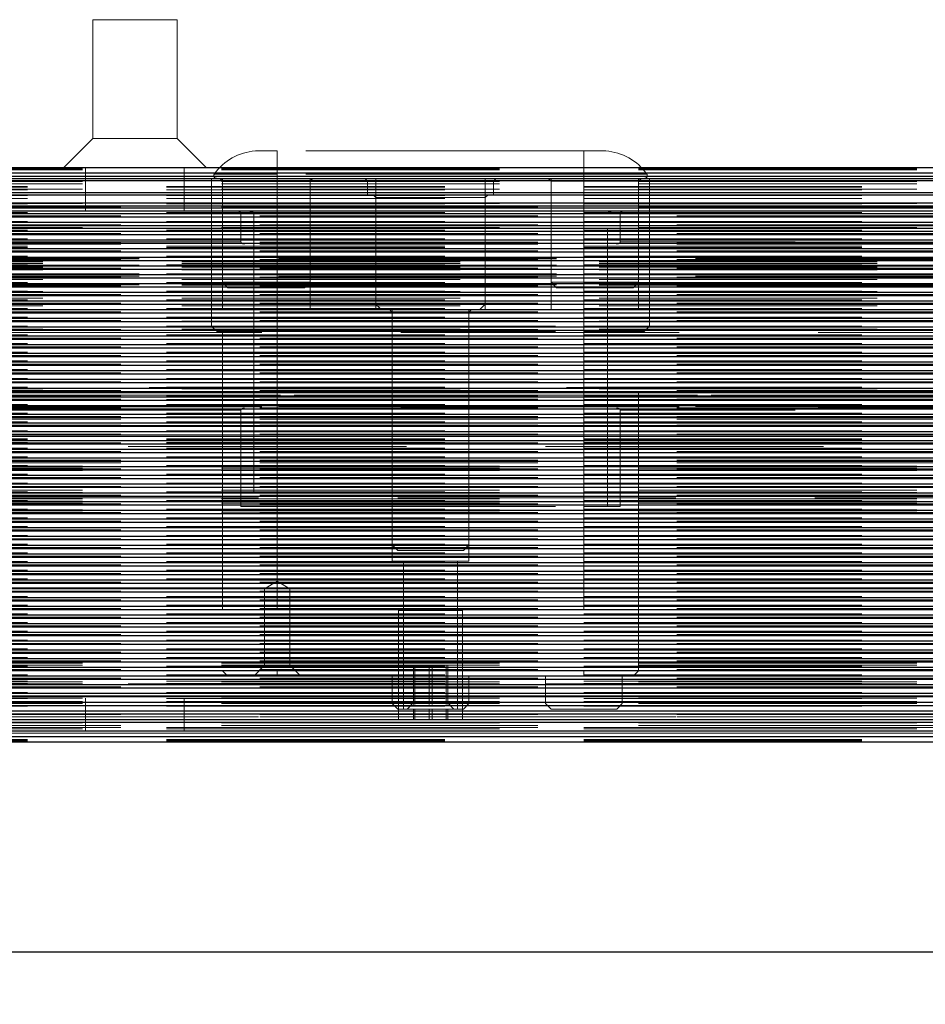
# Model space of a CAD drawing. Header units: millimetres. Extents: x 8 to 290, y 2 to 202.
# Tile 66 of 104: x 224.82 to 228.95, y 100.17 to 104.67. Entities that reach past the tile are written whole.
import ezdxf

# ---------------------------------------------------------------- set-up
doc = ezdxf.new("R2010")
doc.units = ezdxf.units.MM
doc.linetypes.add('HIDDEN', pattern=[1.905, 1.27, -0.635])
doc.styles.add('SLDTEXTSTYLE2', font='TXT', dxfattribs={"width": 0.605})
doc.dimstyles.new('SLDDIMSTYLE2', dxfattribs={"dimtxt": 2.568319, "dimasz": 3, "dimexe": 0, "dimexo": 0.0625, "dimgap": 0.64208, "dimtad": 1, "dimlfac": 20, "dimrnd": 1e-09, "dimzin": 12, "dimdsep": 46, "dimtxsty": 'SLDTEXTSTYLE2', "dimsah": 1, "dimcen": 0.09, "dimadec": 0, "dimazin": 3, "dimtfac": 1, "dimtofl": 0, "dimtmove": 0, "dimatfit": 3, "dimfxl": 1, "dimfrac": 2, "dimtolj": 1, "dimtzin": 12, "dimarcsym": 0})

# ---------------------------------------------------------------- blocks, each defined once
blk = doc.blocks.new('_D_11')
at = {"color": 7, "linetype": 'Continuous', "lineweight": 0}
blk.add_line((191.0416, 87.5654), (259.6416, 87.5654), dxfattribs=at)
at = {"color": 7, "linetype": 'Continuous', "lineweight": 18}
for points in [[(191.0416, 87.5654), (194.0416, 86.8154), (194.0416, 88.3154)], [(259.6416, 87.5654), (256.6416, 88.3154), (256.6416, 86.8154)]]:
    blk.add_solid(points, dxfattribs=at)
at = {"color": 7, "linetype": 'Continuous', "lineweight": 18, "insert": (221.4218, 90.976), "char_height": 2.64583, "attachment_point": 1, "style": 'SLDTEXTSTYLE2'}
blk.add_mtext('1372', dxfattribs=at)

msp = doc.modelspace()

# ---------------------------------------------------------------- linework, layer by layer
at = {"color": 7, "linetype": 'HIDDEN', "lineweight": 18}
for p, q in [((225.53408, 104.67227), (225.14908, 104.67227)), ((225.14908, 104.67227), (225.14908, 104.12977)), ((225.53408, 104.12977), (225.53408, 104.67227)), ((225.14908, 104.12977), (225.01658, 103.99727)), ((225.53408, 104.12977), (225.14908, 104.12977)), ((225.66658, 103.99727), (225.53408, 104.12977)), ((225.99158, 104.07227), (225.89158, 104.07227)), ((225.99158, 103.96698), (225.99158, 104.07227)), ((227.39158, 104.07227), (225.99158, 104.07227)), ((225.99158, 103.96698), (225.99158, 104.07227)), ((227.39158, 104.07227), (227.39158, 103.96698)), ((227.39158, 103.96698), (227.39158, 104.07227)), ((227.49158, 104.07227), (227.39158, 104.07227)), ((189.54158, 103.99434), (258.96658, 103.99434)), ((189.54158, 103.98935), (258.96658, 103.98935)), ((189.54158, 103.98642), (258.96658, 103.98642)), ((225.11658, 103.99727), (225.11658, 103.79727)), ((225.56658, 103.79727), (225.56658, 103.99727)), ((189.54158, 103.97227), (258.96658, 103.97227)), ((258.96658, 103.95727), (189.54158, 103.95727)), ((259.14158, 103.93727), (189.71658, 103.93727)), ((258.96658, 103.93727), (189.71658, 103.93727)), ((225.69158, 103.94727), (225.69158, 103.27227)), ((225.69158, 103.94727), (225.69158, 103.79727)), ((225.99158, 103.96698), (225.70415, 103.96698)), ((225.72908, 103.94727), (225.74158, 103.93477)), ((225.74158, 103.94727), (225.74158, 103.47227)), ((226.14158, 103.93477), (225.74158, 103.93477)), ((225.74158, 103.93477), (225.74158, 103.34727)), ((225.99158, 103.94727), (225.99158, 103.96698)), ((227.39158, 103.96698), (225.99158, 103.96698)), ((225.99158, 103.94727), (225.99158, 103.96698)), ((225.99158, 103.94727), (225.99158, 103.27227)), ((225.99158, 103.64727), (225.99158, 103.94727)), ((225.99158, 102.44727), (225.99158, 103.94727)), ((226.14158, 103.47227), (226.14158, 103.94727)), ((226.14158, 103.93477), (226.15408, 103.94727)), ((226.14158, 103.34727), (226.14158, 103.93477)), ((226.39158, 103.94727), (226.40408, 103.93477)), ((226.97908, 103.93477), (226.40408, 103.93477)), ((226.40408, 103.93477), (226.40408, 103.87227)), ((226.44158, 103.94727), (226.44158, 103.37227)), ((226.94158, 103.37227), (226.94158, 103.94727)), ((226.97908, 103.93477), (226.99158, 103.94727)), ((226.97908, 103.87227), (226.97908, 103.93477)), ((227.22908, 103.94727), (227.24158, 103.93477)), ((227.24158, 103.94727), (227.24158, 103.47227)), ((227.64158, 103.93477), (227.24158, 103.93477)), ((227.24158, 103.93477), (227.24158, 103.34727)), ((227.39158, 103.94727), (227.39158, 103.96698)), ((227.39158, 103.96698), (227.67901, 103.96698)), ((227.39158, 103.96698), (227.39158, 103.94727)), ((227.39158, 103.94727), (227.39158, 103.27227)), ((227.39158, 103.64727), (227.39158, 103.94727)), ((227.39158, 102.44727), (227.39158, 103.94727)), ((227.64158, 103.47227), (227.64158, 103.94727)), ((227.64158, 103.93477), (227.65408, 103.94727)), ((227.64158, 103.34727), (227.64158, 103.93477)), ((227.69158, 103.27227), (227.69158, 103.94727)), ((227.69158, 103.79727), (227.69158, 103.94727)), ((189.54158, 103.93227), (258.96658, 103.93227)), ((189.54158, 103.92227), (258.96658, 103.92227)), ((189.54158, 103.89727), (258.96658, 103.89727)), ((259.14158, 103.90977), (189.71658, 103.90977)), ((259.14158, 103.90764), (189.71658, 103.90764)), ((259.14158, 103.8949), (189.71658, 103.8949)), ((258.96658, 103.88227), (189.54158, 103.88227)), ((259.14158, 103.86962), (189.71658, 103.86962)), ((259.14158, 103.85504), (189.71658, 103.85504)), ((226.42908, 103.87227), (226.44158, 103.85977)), ((226.94158, 103.85977), (226.44158, 103.85977)), ((226.44158, 103.85977), (226.44158, 103.34727)), ((226.94158, 103.85977), (226.95408, 103.87227)), ((226.94158, 103.34727), (226.94158, 103.85977)), ((258.96658, 103.83477), (189.54158, 103.83477)), ((189.54158, 103.83227), (258.96658, 103.83227)), ((189.54158, 103.81525), (258.96658, 103.81525)), ((189.54158, 103.81227), (258.96658, 103.81227)), ((258.96658, 103.79899), (189.54158, 103.79899)), ((259.14158, 103.83227), (189.71658, 103.83227)), ((259.14158, 103.8304), (189.71658, 103.8304)), ((189.71658, 103.81518), (259.14158, 103.81518)), ((259.14158, 103.81227), (189.71658, 103.81227)), ((189.54158, 103.79727), (258.96658, 103.79727)), ((189.54158, 103.78727), (258.96658, 103.78727)), ((258.96658, 103.77111), (189.54158, 103.77111)), ((259.14158, 103.79054), (189.71658, 103.79054)), ((189.71658, 103.78727), (225.82575, 103.78727)), ((189.71658, 103.77533), (259.14158, 103.77533)), ((225.88388, 103.78727), (190.14158, 103.78727)), ((225.82575, 103.78727), (190.14158, 103.78727)), ((258.96658, 103.78727), (190.14158, 103.78727)), ((225.82575, 103.65727), (225.82575, 103.78727)), ((225.88388, 103.78727), (225.88388, 102.44727)), ((255.08388, 103.78727), (227.49928, 103.78727)), ((227.49928, 102.44727), (227.49928, 103.78727)), ((255.02575, 103.78727), (227.55741, 103.78727)), ((227.55741, 103.78727), (227.55741, 103.65727)), ((258.96658, 103.73129), (189.54158, 103.73129)), ((189.54158, 103.72227), (258.54158, 103.72227)), ((258.96658, 103.71928), (189.54158, 103.71928)), ((259.14158, 103.75069), (189.71658, 103.75069)), ((189.71658, 103.73547), (259.14158, 103.73547)), ((259.14158, 103.73227), (189.71658, 103.73227)), ((259.14158, 103.71083), (189.71658, 103.71083)), ((258.96658, 103.69138), (189.54158, 103.69138)), ((189.71658, 103.69561), (259.14158, 103.69561)), ((259.14158, 103.67098), (189.71658, 103.67098)), ((258.96658, 103.65155), (189.54158, 103.65155)), ((225.82575, 103.65727), (189.71658, 103.65727)), ((189.71658, 103.65576), (259.14158, 103.65576)), ((189.71658, 103.64727), (259.14158, 103.64727)), ((259.14158, 103.63727), (189.71658, 103.63727)), ((259.14158, 103.63112), (189.71658, 103.63112)), ((255.02575, 103.65727), (227.55741, 103.65727)), ((258.96658, 103.61167), (189.54158, 103.61167)), ((189.71658, 103.6159), (259.14158, 103.6159)), ((259.14158, 103.59126), (189.71658, 103.59126)), ((189.71658, 103.57604), (259.14158, 103.57604)), ((255.84158, 103.58177), (219.84158, 103.58177)), ((255.84158, 103.57369), (219.84158, 103.57369)), ((258.96658, 103.57183), (189.54158, 103.57183)), ((258.96658, 103.53196), (189.54158, 103.53196)), ((259.14158, 103.55141), (189.71658, 103.55141)), ((189.71658, 103.53619), (259.14158, 103.53619)), ((219.84158, 103.57001), (255.84158, 103.57001)), ((219.84158, 103.56595), (255.84158, 103.56595)), ((219.84158, 103.55811), (255.84158, 103.55811)), ((219.84158, 103.55743), (255.84158, 103.55743)), ((255.84158, 103.54986), (219.84158, 103.54986)), ((219.84158, 103.54545), (255.84158, 103.54545)), ((219.84158, 103.54098), (255.84158, 103.54098)), ((219.84158, 103.52885), (255.84158, 103.52885)), ((258.96658, 103.49212), (189.54158, 103.49212)), ((259.14158, 103.51155), (189.71658, 103.51155)), ((189.71658, 103.49633), (259.14158, 103.49633)), ((259.39158, 103.49227), (219.69158, 103.49227)), ((255.84158, 103.51149), (219.84158, 103.51149)), ((219.84158, 103.50955), (255.84158, 103.50955)), ((219.84158, 103.50759), (255.84158, 103.50759)), ((255.84158, 103.49977), (219.84158, 103.49977)), ((219.84158, 103.48572), (255.84158, 103.48572)), ((258.96658, 103.45224), (189.54158, 103.45224)), ((259.14158, 103.47169), (189.71658, 103.47169)), ((189.71658, 103.45648), (259.14158, 103.45648)), ((255.84158, 103.46053), (219.84158, 103.46053)), ((219.84158, 103.46009), (255.84158, 103.46009)), ((219.84158, 103.45964), (255.84158, 103.45964)), ((225.74158, 103.47227), (226.14158, 103.47227)), ((225.74158, 103.47227), (225.76658, 103.44727)), ((225.76658, 103.44727), (226.11658, 103.44727)), ((226.11658, 103.44727), (226.14158, 103.47227)), ((227.24158, 103.47227), (227.64158, 103.47227)), ((227.24158, 103.47227), (227.26658, 103.44727)), ((227.26658, 103.44727), (227.61658, 103.44727)), ((227.61658, 103.44727), (227.64158, 103.47227)), ((258.96658, 103.4124), (189.54158, 103.4124)), ((259.14158, 103.43184), (189.71658, 103.43184)), ((189.71658, 103.41662), (259.14158, 103.41662)), ((219.84158, 103.43022), (255.84158, 103.43022)), ((219.84158, 103.39956), (255.84158, 103.39956)), ((258.96658, 103.37253), (189.54158, 103.37253)), ((259.14158, 103.39198), (189.71658, 103.39198)), ((189.71658, 103.37676), (259.14158, 103.37676)), ((259.14158, 103.35212), (189.71658, 103.35212)), ((219.84158, 103.36518), (255.84158, 103.36518)), ((226.69158, 103.37227), (226.44158, 103.37227)), ((226.44158, 103.37227), (226.46658, 103.34727)), ((226.94158, 103.37227), (226.69158, 103.37227)), ((226.91658, 103.34727), (226.94158, 103.37227)), ((258.96658, 103.33269), (189.54158, 103.33269)), ((189.71658, 103.33691), (259.14158, 103.33691)), ((259.14158, 103.31227), (189.71658, 103.31227)), ((219.84158, 103.33104), (255.84158, 103.33104)), ((226.14158, 103.34727), (225.74158, 103.34727)), ((226.94158, 103.34727), (226.44158, 103.34727)), ((226.50408, 103.34727), (226.51658, 103.33477)), ((226.51658, 103.34727), (226.51658, 102.27227)), ((226.86658, 103.33477), (226.51658, 103.33477)), ((226.51658, 103.33477), (226.51658, 102.19727)), ((226.86658, 102.27227), (226.86658, 103.34727)), ((226.86658, 103.33477), (226.87908, 103.34727)), ((226.86658, 102.19727), (226.86658, 103.33477)), ((227.64158, 103.34727), (227.24158, 103.34727)), ((258.96658, 103.29282), (189.54158, 103.29282)), ((189.71658, 103.29705), (259.14158, 103.29705)), ((259.14158, 103.27241), (189.71658, 103.27241)), ((219.84158, 103.2939), (255.84158, 103.2939)), ((225.69158, 103.27227), (225.99158, 103.27227)), ((225.69158, 103.27227), (225.71658, 103.24727)), ((225.99158, 103.27227), (227.39158, 103.27227)), ((225.99158, 103.27227), (225.99158, 103.24727)), ((227.39158, 103.27227), (227.69158, 103.27227)), ((227.39158, 103.27227), (227.39158, 103.24727)), ((227.66658, 103.24727), (227.69158, 103.27227)), ((258.96658, 103.25297), (189.54158, 103.25297)), ((189.71658, 103.25719), (259.14158, 103.25719)), ((259.14158, 103.23255), (189.71658, 103.23255)), ((189.71658, 103.21734), (259.14158, 103.21734)), ((219.84158, 103.25795), (255.84158, 103.25795)), ((220.84158, 103.24227), (255.84158, 103.24227)), ((225.71658, 103.24727), (225.99158, 103.24727)), ((225.74158, 103.24727), (225.74158, 101.69727)), ((225.99158, 103.24727), (227.39158, 103.24727)), ((225.99158, 103.24727), (225.99158, 101.69727)), ((227.39158, 103.24727), (227.66658, 103.24727)), ((227.39158, 103.24727), (227.39158, 101.69727)), ((227.64158, 101.69727), (227.64158, 103.24727)), ((258.96658, 103.21311), (189.54158, 103.21311)), ((258.96658, 103.17326), (189.54158, 103.17326)), ((259.14158, 103.1927), (189.71658, 103.1927)), ((189.71658, 103.17748), (259.14158, 103.17748)), ((258.96658, 103.1334), (189.54158, 103.1334)), ((259.14158, 103.15284), (189.71658, 103.15284)), ((189.71658, 103.13762), (259.14158, 103.13762)), ((258.96658, 103.09355), (189.54158, 103.09355)), ((259.14158, 103.11299), (189.71658, 103.11299)), ((189.71658, 103.09777), (259.14158, 103.09777)), ((258.96658, 103.05369), (189.54158, 103.05369)), ((259.14158, 103.07313), (189.71658, 103.07313)), ((189.71658, 103.05791), (259.14158, 103.05791)), ((258.96658, 103.01383), (189.54158, 103.01383)), ((259.14158, 103.03327), (189.71658, 103.03327)), ((189.71658, 103.01805), (259.14158, 103.01805)), ((259.14158, 102.99342), (189.71658, 102.99342)), ((219.69158, 102.99227), (259.39158, 102.99227)), ((258.96658, 102.97397), (189.54158, 102.97397)), ((189.71658, 102.9782), (259.14158, 102.9782)), ((189.71658, 102.95356), (259.14158, 102.95356)), ((189.71658, 102.94727), (259.14158, 102.94727)), ((219.84158, 102.98477), (255.84158, 102.98477)), ((220.84425, 102.95712), (255.83891, 102.95712)), ((220.85581, 102.95712), (255.82735, 102.95712)), ((255.81744, 102.96747), (220.86574, 102.96747)), ((220.87924, 102.95712), (255.80393, 102.95712)), ((220.8982, 102.94677), (255.78508, 102.94677)), ((220.92622, 102.95712), (255.75694, 102.95712)), ((220.99158, 102.96727), (255.69158, 102.96727)), ((222.25863, 102.95712), (237.14953, 102.95712)), ((259.14158, 102.95356), (222.26322, 102.95356)), ((222.29571, 102.95712), (237.11245, 102.95712)), ((222.35655, 102.95712), (237.05161, 102.95712)), ((222.36559, 102.95712), (237.04257, 102.95712)), ((222.39523, 102.95712), (237.01293, 102.95712)), ((222.4006, 102.95712), (237.00756, 102.95712)), ((222.41895, 102.95712), (236.98921, 102.95712)), ((222.4223, 102.95712), (236.98586, 102.95712)), ((222.43335, 102.95712), (236.97481, 102.95712)), ((222.43521, 102.95712), (236.97295, 102.95712)), ((222.44046, 102.95712), (236.96771, 102.95712)), ((222.44106, 102.95712), (236.9671, 102.95712)), ((258.96658, 102.93412), (189.54158, 102.93412)), ((189.71658, 102.93834), (259.14158, 102.93834)), ((259.14158, 102.93727), (189.71658, 102.93727)), ((259.14158, 102.9137), (189.71658, 102.9137)), ((259.14158, 102.90727), (189.71658, 102.90727)), ((255.84158, 102.90543), (220.84158, 102.90543)), ((220.84158, 102.90261), (255.84158, 102.90261)), ((258.96658, 102.89426), (189.54158, 102.89426)), ((258.96658, 102.85441), (189.54158, 102.85441)), ((189.71658, 102.89849), (259.14158, 102.89849)), ((189.71658, 102.89727), (256.26658, 102.89727)), ((225.82575, 102.88727), (189.71658, 102.88727)), ((259.14158, 102.87385), (189.71658, 102.87385)), ((189.71658, 102.85863), (259.14158, 102.85863)), ((259.14158, 102.85727), (189.71658, 102.85727)), ((220.84158, 102.89293), (255.84158, 102.89293)), ((225.82575, 102.44727), (225.82575, 102.88727)), ((225.99158, 102.44727), (225.99158, 102.89727)), ((227.39158, 102.44727), (227.39158, 102.89727)), ((255.02575, 102.88727), (227.55741, 102.88727)), ((227.55741, 102.88727), (227.55741, 102.44727)), ((258.96658, 102.81455), (189.54158, 102.81455)), ((189.71658, 102.84727), (259.14158, 102.84727)), ((259.14158, 102.83399), (189.71658, 102.83399)), ((189.71658, 102.81877), (259.14158, 102.81877)), ((220.84158, 102.81727), (255.84158, 102.81727)), ((258.96658, 102.77469), (189.54158, 102.77469)), ((259.14158, 102.79413), (189.71658, 102.79413)), ((189.71658, 102.77891), (259.14158, 102.77891)), ((255.83158, 102.76727), (220.85158, 102.76727)), ((220.99158, 102.76727), (255.69158, 102.76727)), ((258.96658, 102.73484), (189.54158, 102.73484)), ((258.96658, 102.72227), (189.54158, 102.72227)), ((259.14158, 102.75727), (189.71658, 102.75727)), ((259.14158, 102.75428), (189.71658, 102.75428)), ((189.71658, 102.74727), (259.14158, 102.74727)), ((259.14158, 102.74025), (189.71658, 102.74025)), ((189.71658, 102.73906), (259.14158, 102.73906)), ((259.14158, 102.73727), (189.71658, 102.73727)), ((258.96658, 102.69498), (189.54158, 102.69498)), ((259.14158, 102.71442), (189.71658, 102.71442)), ((189.71658, 102.6992), (259.14158, 102.6992)), ((259.14158, 102.67456), (189.71658, 102.67456)), ((258.96658, 102.65512), (189.54158, 102.65512)), ((189.54158, 102.63227), (258.96658, 102.63227)), ((189.54158, 102.62929), (258.96658, 102.62929)), ((189.71658, 102.65935), (259.14158, 102.65935)), ((189.71658, 102.64727), (259.14158, 102.64727)), ((259.14158, 102.63471), (189.71658, 102.63471)), ((189.54158, 102.62227), (258.96658, 102.62227)), ((258.96658, 102.61527), (189.54158, 102.61527)), ((189.54158, 102.61227), (258.96658, 102.61227)), ((189.71658, 102.61949), (259.14158, 102.61949)), ((259.14158, 102.59485), (189.71658, 102.59485)), ((258.96658, 102.57541), (189.54158, 102.57541)), ((189.71658, 102.57964), (259.14158, 102.57964)), ((259.14158, 102.555), (189.71658, 102.555)), ((189.71658, 102.53977), (259.14158, 102.53977)), ((258.96658, 102.53556), (189.54158, 102.53556)), ((189.54158, 102.52227), (258.96658, 102.52227)), ((189.54158, 102.51227), (258.96658, 102.51227)), ((258.96658, 102.4957), (189.54158, 102.4957)), ((259.14158, 102.51514), (189.71658, 102.51514)), ((189.71658, 102.49992), (259.14158, 102.49992)), ((189.54158, 102.48227), (258.96658, 102.48227)), ((189.54158, 102.47227), (258.96658, 102.47227)), ((189.54158, 102.46227), (258.96658, 102.46227)), ((258.96658, 102.45584), (189.54158, 102.45584)), ((259.14158, 102.47528), (189.71658, 102.47528)), ((189.71658, 102.46006), (259.14158, 102.46006)), ((258.29158, 102.48727), (221.29158, 102.48727)), ((189.54158, 102.43227), (258.96658, 102.43227)), ((189.54158, 102.42227), (258.96658, 102.42227)), ((258.96658, 102.41598), (189.54158, 102.41598)), ((259.14158, 102.43542), (189.71658, 102.43542)), ((189.71658, 102.42021), (259.14158, 102.42021)), ((225.82575, 102.44727), (225.99158, 102.44727)), ((225.99158, 102.44727), (227.39158, 102.44727)), ((227.39158, 102.44727), (227.55741, 102.44727)), ((258.96658, 102.37613), (189.54158, 102.37613)), ((259.14158, 102.39557), (189.71658, 102.39557)), ((189.71658, 102.38035), (259.14158, 102.38035)), ((258.96658, 102.33627), (189.54158, 102.33627)), ((259.14158, 102.35571), (189.71658, 102.35571)), ((189.71658, 102.3405), (259.14158, 102.3405)), ((259.14158, 102.31586), (189.71658, 102.31586)), ((258.96658, 102.29642), (189.54158, 102.29642)), ((189.71658, 102.30063), (259.14158, 102.30063)), ((259.14158, 102.276), (189.71658, 102.276)), ((226.51658, 102.27227), (226.86658, 102.27227)), ((226.51658, 102.27227), (226.54158, 102.24727)), ((226.84158, 102.24727), (226.86658, 102.27227)), ((258.96658, 102.25656), (189.54158, 102.25656)), ((189.71658, 102.26079), (259.14158, 102.26079)), ((259.14158, 102.23615), (189.71658, 102.23615)), ((226.54158, 102.24727), (226.84158, 102.24727)), ((258.96658, 102.2167), (189.54158, 102.2167)), ((189.71658, 102.22092), (259.14158, 102.22092)), ((259.14158, 102.19628), (189.71658, 102.19628)), ((189.71658, 102.18107), (259.14158, 102.18107)), ((226.86658, 102.19727), (226.51658, 102.19727)), ((226.56866, 102.19727), (226.56866, 101.52227)), ((226.81451, 101.52227), (226.81451, 102.19727)), ((258.96658, 102.17685), (189.54158, 102.17685)), ((258.96658, 102.13699), (189.54158, 102.13699)), ((259.14158, 102.15643), (189.71658, 102.15643)), ((189.71658, 102.14121), (259.14158, 102.14121)), ((258.96658, 102.09713), (189.54158, 102.09713)), ((259.14158, 102.11657), (189.71658, 102.11657)), ((189.71658, 102.10136), (259.14158, 102.10136)), ((225.99158, 102.10682), (225.93408, 102.07227)), ((226.04908, 102.07227), (225.99158, 102.10682)), ((258.96658, 102.05728), (189.54158, 102.05728)), ((259.14158, 102.07672), (189.71658, 102.07672)), ((189.71658, 102.06149), (259.14158, 102.06149)), ((190.31986, 102.07672), (256.3133, 102.07672)), ((225.93408, 102.07227), (226.04908, 102.07227)), ((225.93408, 102.07227), (225.93408, 101.72227)), ((226.04908, 101.72227), (226.04908, 102.07227)), ((258.96658, 102.01742), (189.54158, 102.01742)), ((259.14158, 102.03686), (189.71658, 102.03686)), ((189.71658, 102.02165), (259.14158, 102.02165)), ((258.96658, 101.97756), (189.54158, 101.97756)), ((259.14158, 101.99701), (189.71658, 101.99701)), ((189.71658, 101.98178), (259.14158, 101.98178)), ((259.14158, 101.95714), (189.71658, 101.95714)), ((226.83783, 101.97227), (226.54533, 101.97227)), ((226.54533, 101.97227), (226.54533, 101.47227)), ((226.83783, 101.47227), (226.83783, 101.97227)), ((258.96658, 101.93771), (189.54158, 101.93771)), ((189.71658, 101.94194), (259.14158, 101.94194)), ((259.14158, 101.9173), (189.71658, 101.9173)), ((258.96658, 101.89785), (189.54158, 101.89785)), ((189.71658, 101.90206), (259.14158, 101.90206)), ((259.14158, 101.87743), (189.71658, 101.87743)), ((258.96658, 101.85799), (189.54158, 101.85799)), ((189.71658, 101.86223), (259.14158, 101.86223)), ((259.14158, 101.83759), (189.71658, 101.83759)), ((189.71658, 101.82235), (259.14158, 101.82235)), ((258.96658, 101.81814), (189.54158, 101.81814)), ((258.96658, 101.77828), (189.54158, 101.77828)), ((259.14158, 101.79771), (189.71658, 101.79771)), ((189.71658, 101.78252), (259.14158, 101.78252)), ((258.96658, 101.73843), (189.54158, 101.73843)), ((189.54158, 101.73227), (258.96658, 101.73227)), ((259.14158, 101.75788), (189.71658, 101.75788)), ((189.71658, 101.74263), (259.14158, 101.74263)), ((189.54158, 101.72227), (258.96658, 101.72227)), ((189.54158, 101.71227), (258.96658, 101.71227)), ((258.96658, 101.69857), (189.54158, 101.69857)), ((259.14158, 101.718), (189.71658, 101.718)), ((189.71658, 101.70281), (259.14158, 101.70281)), ((237.55908, 101.71227), (223.15408, 101.71227)), ((225.74158, 101.69727), (225.99158, 101.69727)), ((225.74158, 101.69727), (225.76658, 101.67227)), ((225.93408, 101.72227), (225.88408, 101.67227)), ((225.99158, 101.69727), (227.39158, 101.69727)), ((225.99158, 101.69727), (225.99158, 101.67227)), ((226.09908, 101.67227), (226.04908, 101.72227)), ((226.61339, 101.54279), (226.61339, 101.72227)), ((226.62024, 101.54279), (226.62024, 101.72227)), ((226.68473, 101.72227), (226.68473, 101.54279)), ((226.69843, 101.54279), (226.69843, 101.72227)), ((226.76292, 101.54279), (226.76292, 101.72227)), ((226.76977, 101.54279), (226.76977, 101.72227)), ((227.39158, 101.69727), (227.64158, 101.69727)), ((227.39158, 101.69727), (227.39158, 101.67227)), ((227.61658, 101.67227), (227.64158, 101.69727)), ((258.96658, 101.65871), (189.54158, 101.65871)), ((189.54158, 101.64727), (258.54158, 101.64727)), ((259.14158, 101.67817), (189.71658, 101.67817)), ((189.71658, 101.66292), (259.14158, 101.66292)), ((259.14158, 101.65026), (189.71658, 101.65026)), ((225.76658, 101.67227), (225.99158, 101.67227)), ((225.99158, 101.67227), (227.39158, 101.67227)), ((226.51658, 101.67227), (226.51658, 101.54727)), ((226.86658, 101.54727), (226.86658, 101.67227)), ((227.21658, 101.67227), (227.21658, 101.54727)), ((227.39158, 101.67227), (227.61658, 101.67227)), ((227.56658, 101.54727), (227.56658, 101.67227)), ((189.54158, 101.63727), (258.96658, 101.63727)), ((258.96658, 101.61886), (189.54158, 101.61886)), ((259.14158, 101.63825), (189.71658, 101.63825)), ((189.71658, 101.62307), (259.14158, 101.62307)), ((259.14158, 101.59843), (189.71658, 101.59843)), ((258.96658, 101.63727), (190.14158, 101.63727)), ((189.54158, 101.58227), (258.96658, 101.58227)), ((258.96658, 101.579), (189.54158, 101.579)), ((189.54158, 101.57227), (258.96658, 101.57227)), ((189.54158, 101.55727), (258.96658, 101.55727)), ((189.71658, 101.5832), (259.14158, 101.5832)), ((259.14158, 101.58227), (189.71658, 101.58227)), ((258.96658, 101.58227), (189.71658, 101.58227)), ((258.54158, 101.58227), (189.71658, 101.58227)), ((259.14158, 101.57056), (189.71658, 101.57056)), ((259.14158, 101.55727), (189.71658, 101.55727)), ((259.14158, 101.55429), (189.71658, 101.55429)), ((225.11658, 101.57227), (225.11658, 101.42227)), ((225.56658, 101.42227), (225.56658, 101.57227)), ((226.61658, 101.55476), (226.58467, 101.52183)), ((226.79849, 101.52183), (226.76658, 101.55476)), ((189.54158, 101.54727), (258.96658, 101.54727)), ((258.96658, 101.53914), (189.54158, 101.53914)), ((189.54158, 101.53727), (258.96658, 101.53727)), ((258.96658, 101.5145), (189.54158, 101.5145)), ((259.14158, 101.53727), (189.71658, 101.53727)), ((259.14158, 101.53477), (189.71658, 101.53477)), ((226.51658, 101.54727), (226.54158, 101.52227)), ((226.54158, 101.52227), (226.84158, 101.52227)), ((226.58467, 101.52183), (226.79849, 101.52183)), ((226.61339, 101.52183), (226.61339, 101.47227)), ((226.62024, 101.52183), (226.62024, 101.47227)), ((226.68473, 101.52183), (226.68473, 101.47227)), ((226.69843, 101.47227), (226.69843, 101.52183)), ((226.76292, 101.52183), (226.76292, 101.47227)), ((226.76977, 101.52183), (226.76977, 101.47227)), ((226.84158, 101.52227), (226.86658, 101.54727)), ((227.21658, 101.54727), (227.24158, 101.52227)), ((227.24158, 101.52227), (227.54158, 101.52227)), ((227.54158, 101.52227), (227.56658, 101.54727)), ((258.96658, 101.49993), (189.54158, 101.49993)), ((255.8275, 101.47465), (189.54158, 101.47465)), ((258.96658, 101.4619), (189.54158, 101.4619)), ((189.54158, 101.45977), (258.96658, 101.45977)), ((189.71658, 101.49727), (259.14158, 101.49727)), ((189.71658, 101.48727), (259.14158, 101.48727)), ((226.54533, 101.47227), (189.71658, 101.47227)), ((189.71658, 101.47227), (259.13224, 101.47227)), ((258.29158, 101.48727), (221.29158, 101.48727)), ((226.83783, 101.47227), (226.54533, 101.47227)), ((255.71658, 101.47227), (226.83783, 101.47227)), ((189.54158, 101.44727), (258.96658, 101.44727)), ((189.54158, 101.43227), (258.96658, 101.43227)), ((189.71658, 101.44727), (259.12117, 101.44727)), ((259.14158, 101.43727), (189.71658, 101.43727)), ((189.71658, 101.43727), (259.10165, 101.43727)), ((259.14158, 101.43227), (189.71658, 101.43227)), ((189.71658, 101.41227), (259.14158, 101.41227)), ((255.74533, 101.39727), (189.71658, 101.39727)), ((259.14158, 101.38312), (189.71658, 101.38312)), ((259.14158, 101.38019), (189.71658, 101.38019)), ((259.14158, 101.3752), (189.71658, 101.3752)), ((221.29158, 101.41227), (258.29158, 101.41227))]:
    msp.add_line(p, q, dxfattribs=at)
at = {"color": 7, "linetype": 'Continuous', "lineweight": 25}
for p, q in [((186.99158, 103.99727), (261.69158, 103.99727)), ((189.54158, 103.97227), (258.96658, 103.97227)), ((189.54158, 103.95727), (258.96658, 103.95727)), ((189.54158, 103.94727), (258.96658, 103.94727)), ((189.54158, 103.93727), (258.96658, 103.93727)), ((189.54158, 103.88227), (258.96658, 103.88227)), ((190.79158, 103.87227), (258.96658, 103.87227)), ((190.92328, 103.83477), (258.96658, 103.83477)), ((190.94158, 103.82227), (258.96658, 103.82227)), ((190.95406, 103.81227), (258.96658, 103.81227)), ((190.96842, 103.79899), (258.96658, 103.79899)), ((190.98021, 103.78635), (258.96658, 103.78635)), ((190.99244, 103.77111), (258.96658, 103.77111)), ((191.00855, 103.74647), (258.96658, 103.74647)), ((191.01656, 103.73129), (258.96658, 103.73129)), ((191.02199, 103.71928), (258.96658, 103.71928)), ((191.02692, 103.70663), (258.96658, 103.70663)), ((191.03184, 103.69138), (258.96658, 103.69138)), ((191.0376, 103.66673), (258.96658, 103.66673)), ((191.03986, 103.65155), (258.96658, 103.65155)), ((191.04154, 103.62691), (258.96658, 103.62691)), ((191.04158, 103.61167), (258.96658, 103.61167)), ((191.04158, 103.58702), (258.96658, 103.58702)), ((191.04158, 103.57183), (258.96658, 103.57183)), ((191.04158, 103.5472), (258.96658, 103.5472)), ((191.04158, 103.53196), (258.96658, 103.53196)), ((191.04158, 103.50731), (258.96658, 103.50731)), ((191.04158, 103.49212), (258.96658, 103.49212)), ((191.04158, 103.46748), (258.96658, 103.46748)), ((191.04158, 103.45224), (258.96658, 103.45224)), ((191.04158, 103.4276), (258.96658, 103.4276)), ((191.04158, 103.4124), (258.96658, 103.4124)), ((191.04158, 103.38777), (258.96658, 103.38777)), ((191.04158, 103.37253), (258.96658, 103.37253)), ((191.04158, 103.34789), (258.96658, 103.34789)), ((191.04158, 103.33269), (258.96658, 103.33269)), ((191.04158, 103.30805), (258.96658, 103.30805)), ((191.04158, 103.29282), (258.96658, 103.29282)), ((191.04158, 103.26818), (258.96658, 103.26818)), ((191.04158, 103.25297), (258.96658, 103.25297)), ((191.04158, 103.22834), (258.96658, 103.22834)), ((191.04158, 103.21311), (258.96658, 103.21311)), ((191.04158, 103.18847), (258.96658, 103.18847)), ((191.04158, 103.17326), (258.96658, 103.17326)), ((191.04158, 103.14862), (258.96658, 103.14862)), ((191.04158, 103.1334), (258.96658, 103.1334)), ((191.04158, 103.10876), (258.96658, 103.10876)), ((191.04158, 103.09355), (258.96658, 103.09355)), ((191.04158, 103.06891), (258.96658, 103.06891)), ((191.04158, 103.05369), (258.96658, 103.05369)), ((191.04158, 103.02905), (258.96658, 103.02905)), ((191.04158, 103.01383), (258.96658, 103.01383)), ((191.04158, 102.9892), (255.29818, 102.9892)), ((191.04158, 102.97397), (255.29164, 102.97397)), ((191.04158, 102.94933), (255.29158, 102.94933)), ((191.04158, 102.93412), (255.29158, 102.93412)), ((191.04158, 102.90948), (255.29158, 102.90948)), ((191.04158, 102.89426), (255.29158, 102.89426)), ((191.04158, 102.86962), (255.29158, 102.86962)), ((191.04158, 102.85441), (255.29158, 102.85441)), ((191.04158, 102.82977), (255.29158, 102.82977)), ((191.04158, 102.81455), (255.29158, 102.81455)), ((191.04158, 102.78991), (255.29158, 102.78991)), ((191.04158, 102.77469), (255.29158, 102.77469)), ((191.04158, 102.75006), (255.29158, 102.75006)), ((191.04158, 102.73484), (255.29158, 102.73484)), ((191.04158, 102.7102), (255.29158, 102.7102)), ((191.04158, 102.69498), (255.29158, 102.69498)), ((191.04158, 102.67034), (255.29158, 102.67034)), ((191.04158, 102.65512), (255.29158, 102.65512)), ((191.04158, 102.63048), (255.29158, 102.63048)), ((191.04158, 102.61527), (255.29158, 102.61527)), ((191.04158, 102.59063), (255.29158, 102.59063)), ((191.04158, 102.57541), (255.29158, 102.57541)), ((191.04158, 102.55077), (255.29158, 102.55077)), ((191.04158, 102.53556), (255.29158, 102.53556)), ((191.04158, 102.51092), (255.29158, 102.51092)), ((191.04158, 102.4957), (255.29158, 102.4957)), ((191.04158, 102.47106), (255.29158, 102.47106)), ((191.04158, 102.45584), (255.29158, 102.45584)), ((191.04158, 102.4312), (255.29158, 102.4312)), ((191.04158, 102.41598), (255.29158, 102.41598)), ((191.04158, 102.39135), (255.29158, 102.39135)), ((191.04158, 102.37613), (255.29158, 102.37613)), ((191.04158, 102.35149), (255.29158, 102.35149)), ((191.04158, 102.33627), (255.29158, 102.33627)), ((191.04158, 102.31163), (255.29158, 102.31163)), ((191.04158, 102.29642), (255.29158, 102.29642)), ((191.04158, 102.27178), (255.29159, 102.27178)), ((191.04158, 102.25656), (255.29714, 102.25656)), ((191.04158, 102.23192), (258.96658, 102.23192)), ((191.04158, 102.2167), (258.96658, 102.2167)), ((191.04158, 102.19206), (258.96658, 102.19206)), ((191.04158, 102.17685), (258.96658, 102.17685)), ((191.04158, 102.15221), (258.96658, 102.15221)), ((191.04158, 102.13699), (258.96658, 102.13699)), ((191.04158, 102.11235), (258.96658, 102.11235)), ((191.04158, 102.09713), (258.96658, 102.09713)), ((191.04158, 102.07249), (258.96658, 102.07249)), ((191.04158, 102.05728), (258.96658, 102.05728)), ((191.04158, 102.03264), (258.96658, 102.03264)), ((191.04158, 102.01742), (258.96658, 102.01742)), ((191.04158, 101.99278), (258.96658, 101.99278)), ((191.04158, 101.97756), (258.96658, 101.97756)), ((191.04158, 101.95293), (258.96658, 101.95293)), ((191.04158, 101.93771), (258.96658, 101.93771)), ((191.04158, 101.91307), (258.96658, 101.91307)), ((191.04158, 101.89785), (258.96658, 101.89785)), ((191.04158, 101.87321), (258.96658, 101.87321)), ((191.04158, 101.85799), (258.96658, 101.85799)), ((191.04158, 101.83336), (258.96658, 101.83336)), ((191.04158, 101.81814), (258.96658, 101.81814)), ((191.04158, 101.7935), (258.96658, 101.7935)), ((191.04158, 101.77828), (258.96658, 101.77828)), ((191.04158, 101.75364), (258.96658, 101.75364)), ((191.04158, 101.73843), (258.96658, 101.73843)), ((191.04158, 101.71379), (258.96658, 101.71379)), ((191.04158, 101.69857), (258.96658, 101.69857)), ((191.04158, 101.67393), (258.96658, 101.67393)), ((191.04158, 101.65871), (258.96658, 101.65871)), ((191.04158, 101.63407), (258.96658, 101.63407)), ((191.04158, 101.61886), (258.96658, 101.61886)), ((191.04158, 101.59422), (258.96658, 101.59422)), ((191.04158, 101.579), (258.96658, 101.579)), ((191.04158, 101.55436), (258.96658, 101.55436)), ((191.04158, 101.53914), (258.96658, 101.53914)), ((191.04158, 101.5145), (258.96658, 101.5145)), ((191.04158, 101.49993), (258.96658, 101.49993)), ((191.04158, 101.47465), (258.96658, 101.47465)), ((191.04158, 101.4619), (258.96658, 101.4619)), ((191.04158, 101.42227), (258.96658, 101.42227)), ((191.04158, 101.39727), (256.2129, 101.39727)), ((191.04158, 101.37227), (256.17004, 101.37227)), ((221.29158, 100.41227), (258.29158, 100.41227))]:
    msp.add_line(p, q, dxfattribs=at)
at = {"color": 7, "linetype": 'HIDDEN', "lineweight": 18}
for centre, radius, start, end in [((225.90841, 103.82284), 0.25, 93.86074, 144.79115), ((227.47475, 103.82284), 0.25, 35.20885, 86.13926), ((225.71436, 103.95977), 0.0125, 144.79115, 270), ((227.6688, 103.95977), 0.0125, 270, 35.20885)]:
    msp.add_arc(centre, radius, start, end, dxfattribs=at)
for points, knots in [([(225.82575, 103.78727), (225.82569, 103.78793), (225.82556, 103.7894), (225.82435, 103.79173), (225.82177, 103.79438), (225.81731, 103.79673), (225.81362, 103.79708), (225.81158, 103.79727)], [0, 0, 0, 0, 0.0907333, 0.2015444, 0.3681537, 0.6505242, 1, 1, 1, 1]), ([(225.86081, 103.79727), (225.86631, 103.79683), (225.87285, 103.7963), (225.88005, 103.79269), (225.88244, 103.79084), (225.88371, 103.78874), (225.88382, 103.78775), (225.88388, 103.78727)], [0, 0, 0, 0, 0.6252899, 0.7443323, 0.8967777, 0.949641, 1, 1, 1, 1]), ([(227.49928, 103.78727), (227.49933, 103.78773), (227.49945, 103.78876), (227.50051, 103.79049), (227.50359, 103.79321), (227.51111, 103.79639), (227.51795, 103.79693), (227.52235, 103.79727)], [0, 0, 0, 0, 0.0475473, 0.107346, 0.2106525, 0.4927627, 1, 1, 1, 1]), ([(227.57158, 103.79727), (227.56906, 103.797), (227.56532, 103.79659), (227.56098, 103.79398), (227.5588, 103.7917), (227.55761, 103.78941), (227.55748, 103.78796), (227.55741, 103.78727)], [0, 0, 0, 0, 0.4296596, 0.6371096, 0.8004218, 0.9054166, 1, 1, 1, 1]), ([(225.84191, 103.64727), (225.83899, 103.64749), (225.83493, 103.64779), (225.83023, 103.65006), (225.82782, 103.652), (225.82636, 103.65423), (225.82581, 103.65596), (225.82576, 103.65696), (225.82575, 103.65727)], [0, 0, 0, 0, 0.4329589, 0.5997964, 0.7675033, 0.8715338, 0.9599148, 1, 1, 1, 1]), ([(227.55741, 103.65727), (227.55735, 103.65662), (227.55724, 103.65531), (227.55623, 103.65319), (227.55404, 103.65072), (227.54901, 103.64788), (227.54434, 103.64752), (227.54125, 103.64727)], [0, 0, 0, 0, 0.0841027, 0.1678077, 0.3073445, 0.5416386, 1, 1, 1, 1]), ([(225.82575, 102.88727), (225.82581, 102.88793), (225.82592, 102.88924), (225.82693, 102.89136), (225.82912, 102.89383), (225.83415, 102.89666), (225.83882, 102.89703), (225.84191, 102.89727)], [0, 0, 0, 0, 0.0841027, 0.1678077, 0.3073445, 0.5416386, 1, 1, 1, 1]), ([(227.54125, 102.89727), (227.54417, 102.89706), (227.54823, 102.89675), (227.55293, 102.89449), (227.55534, 102.89254), (227.55681, 102.89032), (227.55736, 102.88858), (227.5574, 102.88758), (227.55741, 102.88727)], [0, 0, 0, 0, 0.43295887, 0.59979636, 0.76750326, 0.87153377, 0.95991481, 1, 1, 1, 1])]:
    msp.add_open_spline(points, degree=3, knots=knots, dxfattribs=at)

# ---------------------------------------------------------------- dimensions: what is measured, and where the dimension line sits
at = {"color": 7, "linetype": 'Continuous', "lineweight": 18}
dim = msp.add_linear_dim(base=(259.64158, 87.56538), p1=(191.04158, 103.62227), p2=(259.64158, 103.62227), dimstyle='SLDDIMSTYLE2', dxfattribs=at)
dim.commit()
dim.dimension.update_dxf_attribs({"geometry": '_D_11', "text_midpoint": (225.34158, 87.56538), "dimtype": 160})

doc.saveas('drawing.dxf')
